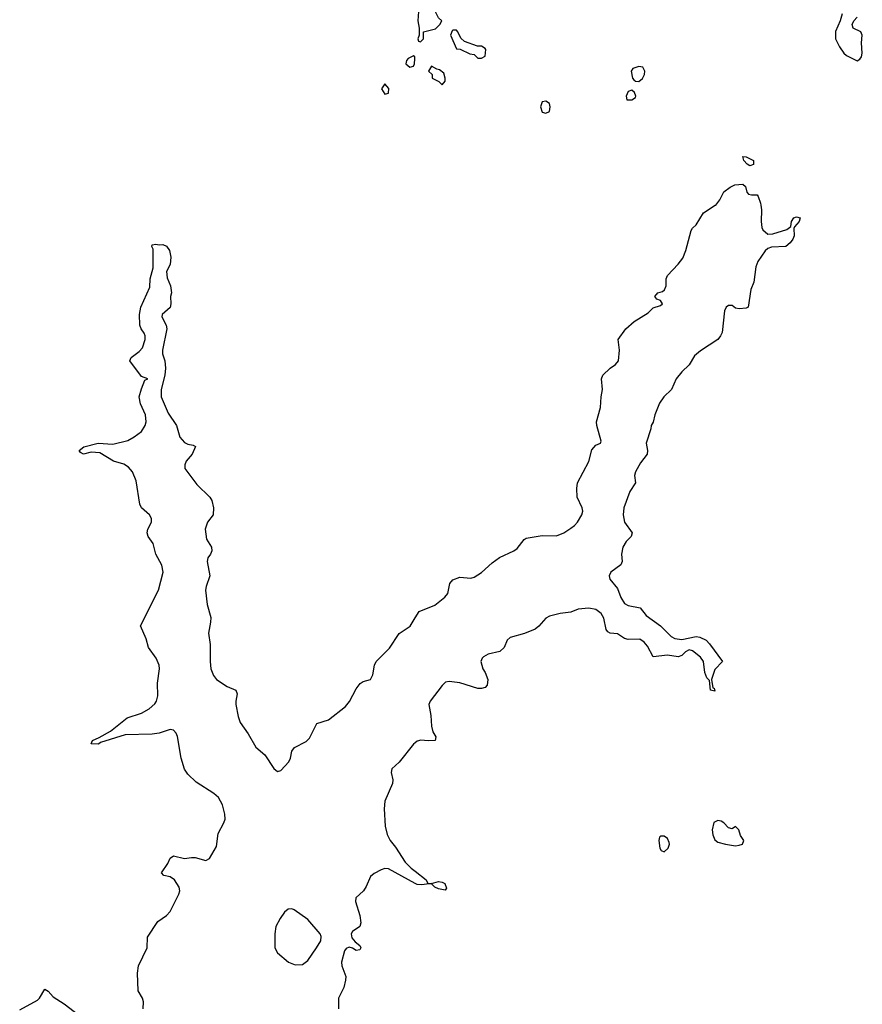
# Model space of a CAD drawing. Header units: inches. Extents: x 2396598 to 2566999, y 262085 to 451979.
# Tile 199 of 256: x 2497790 to 2502498, y 375535 to 381037. Entities that reach past the tile are written whole.
import ezdxf

# ---------------------------------------------------------------- set-up
doc = ezdxf.new("R2010")
doc.units = ezdxf.units.IN
doc.header["$MEASUREMENT"] = 0
for name, color, linetype in [('C4397', 7, 'Continuous'), ('C4398', 7, 'Continuous'), ('C5307', 7, 'Continuous'), ('C5308', 7, 'Continuous')]:
    doc.layers.add(name, color=color, linetype=linetype)

msp = doc.modelspace()

# ---------------------------------------------------------------- linework, layer by layer
at = {"layer": 'C4397', "color": 5, "elevation": 20}
for points in [[(2498479.3, 375510), (2498480.9, 375550), (2498476, 375570), (2498452.3, 375610), (2498447.3, 375710), (2498454.5, 375750), (2498502.6, 375850), (2498503.7, 375910), (2498562.4, 375997.6), (2498610, 376030.8), (2498630, 376054.8), (2498679.3, 376150), (2498685.2, 376170), (2498681.2, 376190), (2498655.1, 376230), (2498630, 376247), (2498594.6, 376254.6), (2498582, 376270), (2498617.7, 376322.3), (2498630, 376351), (2498650, 376364.9), (2498710, 376350.4), (2498750, 376356.5), (2498770, 376354.9), (2498830, 376339.3), (2498850, 376350.6), (2498890, 376417.3), (2498899.4, 376490), (2498931.4, 376550), (2498937.5, 376570), (2498937.1, 376597.1), (2498923.4, 376650), (2498901.4, 376690), (2498874.2, 376714.2), (2498776.9, 376776.9), (2498730, 376822), (2498711, 376850), (2498691.4, 376910), (2498672.6, 377032.6), (2498665, 377050), (2498650, 377066.6), (2498630, 377070.7), (2498570, 377051.3), (2498530, 377045.3), (2498378.4, 377041.6), (2498242.3, 376997.7), (2498230, 376989.8), (2498189, 376990), (2498197.2, 377010), (2498234.5, 377025.5), (2498297.6, 377062.4), (2498390, 377136.1), (2498470, 377162), (2498514.1, 377185.9), (2498545.3, 377214.7), (2498554.1, 377230), (2498561.1, 377258.9), (2498560.4, 377330), (2498571.1, 377410), (2498568.4, 377430), (2498551.6, 377470), (2498509.8, 377530), (2498497.2, 377577.2), (2498465.2, 377650), (2498565.7, 377850), (2498591.8, 377950), (2498584.8, 377990), (2498551, 378050), (2498536, 378110), (2498507.2, 378150), (2498501.5, 378170), (2498506.2, 378190), (2498527.2, 378230), (2498527.1, 378250), (2498515.1, 378270), (2498470, 378309.6), (2498460.4, 378330), (2498440, 378460), (2498420.4, 378510), (2498397.6, 378537.6), (2498372.6, 378552.6), (2498313.3, 378570), (2498237.4, 378617.4), (2498190, 378620.5), (2498146, 378610), (2498130, 378618), (2498122, 378630), (2498148.7, 378650), (2498229, 378670), (2498310, 378664.6), (2498394, 378686), (2498430, 378706), (2498470, 378736), (2498491.1, 378770), (2498497.2, 378790), (2498492.8, 378830), (2498464.1, 378890), (2498458, 378930), (2498470, 378974.8), (2498490, 379022), (2498506, 379030), (2498470, 379042.7), (2498405.6, 379130), (2498412, 379150), (2498457.8, 379182.2), (2498476.5, 379203.5), (2498491.1, 379250), (2498491.5, 379271.5), (2498486.3, 379286.3), (2498469, 379309), (2498461.1, 379330), (2498458.7, 379390), (2498467.6, 379430), (2498517.8, 379542.2), (2498519.7, 379590), (2498535.6, 379650), (2498536.4, 379736.4), (2498535.3, 379755.3), (2498527.4, 379770), (2498530, 379778.8), (2498550, 379782.8), (2498570, 379778.8), (2498590, 379781), (2498610, 379771), (2498627, 379747), (2498634.9, 379710), (2498630.3, 379670), (2498610.4, 379630), (2498613.8, 379593.8), (2498632.7, 379550), (2498639.1, 379510), (2498633.4, 379490), (2498633.7, 379450), (2498630, 379429.5), (2498586, 379390), (2498584, 379376), (2498608, 379330), (2498611.7, 379310), (2498587.9, 379190), (2498587.6, 379170), (2498601.7, 379130), (2498604.9, 379090), (2498601.5, 379050), (2498580.2, 378970), (2498581.1, 378930), (2498619.4, 378839.4), (2498665.4, 378770), (2498685, 378705), (2498710, 378674.7), (2498730, 378665.2), (2498759.7, 378659.7), (2498771.7, 378651.7), (2498753.1, 378610), (2498720.7, 378570), (2498712.3, 378550), (2498712.6, 378530), (2498780.6, 378440.6), (2498852.1, 378370), (2498863.2, 378350), (2498873.5, 378310), (2498870.2, 378270), (2498839.7, 378230), (2498826, 378190), (2498834, 378134), (2498861.1, 378090), (2498863.1, 378070), (2498856.5, 378050), (2498841.3, 378030), (2498837.5, 378010), (2498852, 377930), (2498831.4, 377870), (2498828.8, 377850), (2498836.6, 377770), (2498857.1, 377697.2), (2498856.5, 377670), (2498844.9, 377610), (2498854.6, 377545.4), (2498854.1, 377450), (2498858.4, 377410), (2498872.3, 377372.3), (2498890.1, 377350.1), (2498950, 377311.2), (2498997.6, 377290), (2499005.5, 377270), (2498996.9, 377230), (2498997.6, 377210), (2499010, 377142.8), (2499021.3, 377110), (2499067, 377047), (2499110, 376971.5), (2499160.2, 376930), (2499210, 376852.2), (2499230, 376835.3), (2499250, 376842), (2499293.5, 376890), (2499303.5, 376910), (2499309.7, 376950), (2499325.1, 376970), (2499390, 377004.4), (2499410, 377021.6), (2499450, 377104.9), (2499514.5, 377125.5), (2499610, 377198.9), (2499632.5, 377227.5), (2499670, 377298.7), (2499692.7, 377327.3), (2499710, 377339.6), (2499750, 377350.4), (2499763.2, 377376.8), (2499773.1, 377430), (2499781.6, 377450), (2499855.4, 377524.6), (2499910, 377607.2), (2499971.9, 377648.1), (2500000, 377694.8)], [(2500000, 376997.3), (2499990, 376989.8), (2499910.9, 376889.1), (2499870, 376851.1), (2499865.4, 376830), (2499874.7, 376790), (2499873.7, 376770), (2499831.1, 376670), (2499826.8, 376626.8), (2499831.5, 376530), (2499843.9, 376483.9), (2499859.3, 376450), (2499890, 376413), (2499944.4, 376330), (2499976.9, 376296.9), (2500000, 376278.5)], [(2500000, 376211.1), (2499850, 376291.6), (2499830, 376293.6), (2499810, 376287.1), (2499770, 376265.5), (2499750.6, 376249.4), (2499726, 376194), (2499710.2, 376170), (2499668.2, 376130), (2499667, 376110), (2499691.1, 376031.1), (2499696.2, 375990), (2499690, 375969.8), (2499650, 375941.6), (2499641.7, 375930), (2499645.9, 375905.9), (2499664.1, 375884.1), (2499690, 375863.1), (2499696.5, 375850), (2499690, 375838.9), (2499670, 375836.4), (2499650, 375848.9), (2499630, 375854.7), (2499613.6, 375846.4), (2499605, 375835), (2499588.3, 375770), (2499589.5, 375750), (2499611.9, 375690), (2499610.7, 375670), (2499600.4, 375630), (2499570.7, 375570), (2499571.1, 375510)], [(2497790, 375504.7), (2497890, 375558.5), (2497901.5, 375570), (2497930, 375620.7), (2497950, 375608.5), (2497977.5, 375577.5), (2498038.6, 375538.6), (2498150, 375452.8)]]:
    msp.add_lwpolyline(points, dxfattribs=at)
msp.add_lwpolyline([(2499310, 376069), (2499290, 376066.1), (2499270, 376050.6), (2499244.6, 376015.4), (2499221.6, 375970), (2499216.1, 375930), (2499215.9, 375850), (2499230, 375823.2), (2499291.2, 375770), (2499330, 375756.1), (2499370, 375758.4), (2499399.2, 375780.8), (2499448.7, 375850), (2499472.1, 375890), (2499474.5, 375914.5), (2499469.7, 375930), (2499399.7, 376010), (2499323, 376063)], close=True, dxfattribs=at)
at = {"layer": 'C4398', "color": 5, "elevation": 40}
for points in [[(2499990, 380835.3), (2499959.8, 380820.2), (2499951.3, 380810), (2499946.8, 380790), (2499970, 380771), (2499990, 380778), (2499996, 380790), (2499998, 380818), (2499998, 380830)], [(2499830, 380678), (2499811.3, 380650), (2499830, 380621), (2499850, 380626), (2499852.9, 380652.9)]]:
    msp.add_lwpolyline(points, close=True, dxfattribs=at)
at = {"layer": 'C5307', "color": 5, "elevation": 20}
for points in [[(2501931.7, 380000), (2501935.1, 379975.1), (2501933, 379910), (2501936.8, 379876.8), (2501943, 379863), (2501970, 379838.8), (2501998.9, 379841.1), (2502075.5, 379864.5), (2502098, 379882), (2502102.7, 379910), (2502115.3, 379930), (2502130, 379936.3), (2502150.8, 379930), (2502146, 379910), (2502119.6, 379880.4), (2502116, 379870), (2502117.3, 379830), (2502110.6, 379810), (2502094.8, 379790), (2502070, 379769.6), (2501990, 379766.6), (2501970, 379758.4), (2501954.5, 379745.5), (2501914, 379686), (2501903.4, 379656.6), (2501891.6, 379570), (2501875.8, 379530), (2501861, 379430), (2501850, 379424.5), (2501810, 379420.7), (2501790, 379426), (2501770, 379440.9), (2501750, 379440.9), (2501737.3, 379430), (2501728.2, 379410), (2501715.6, 379290), (2501706.4, 379270), (2501690, 379249.8), (2501593.1, 379186.9), (2501560.9, 379159.1), (2501530, 379107.8), (2501490, 379069.7), (2501457.8, 379030), (2501432.2, 378970), (2501389.4, 378930.6), (2501365.4, 378894.6), (2501339.5, 378830), (2501330, 378788), (2501318, 378770), (2501317.3, 378750), (2501290.3, 378670), (2501297.6, 378630), (2501295.8, 378610), (2501259, 378561), (2501230.4, 378510), (2501226, 378490), (2501230.8, 378450), (2501199.9, 378400.1), (2501165, 378310), (2501161.2, 378270), (2501169.2, 378230), (2501213, 378170), (2501206.4, 378150), (2501178.2, 378121.8), (2501160.9, 378090), (2501153.1, 378050), (2501155.6, 378010), (2501148.6, 377991.4), (2501093.4, 377950), (2501083.6, 377930), (2501087.6, 377910), (2501130, 377858.7), (2501148.3, 377808.3), (2501170, 377775.8), (2501190, 377764.1), (2501257.1, 377750), (2501290, 377707.2), (2501370, 377650.3), (2501430, 377590.2), (2501450, 377579.2), (2501490, 377573.5), (2501570, 377590.2), (2501590, 377587.6), (2501625.3, 377570), (2501644.6, 377550), (2501716.3, 377450), (2501674.2, 377405.8), (2501656, 377350), (2501663.6, 377303.6), (2501670, 377302), (2501674, 377286), (2501649.6, 377290), (2501644.7, 377344.7), (2501630, 377359), (2501618.4, 377390), (2501611.1, 377451.1), (2501594.2, 377474.2), (2501550, 377509.6), (2501530, 377516.3), (2501510, 377505.6), (2501490, 377484.2), (2501470, 377477.1), (2501410, 377486.6), (2501330, 377476), (2501296.9, 377536.9), (2501278.5, 377558.5), (2501254.9, 377574.9), (2501190, 377573.1), (2501170, 377579.1), (2501130, 377604.7), (2501090, 377608.5), (2501076.4, 377616.4), (2501067.2, 377630), (2501053.4, 377693.4), (2501039.5, 377719.5), (2501010, 377741.1), (2500970, 377749.1), (2500910, 377743.5), (2500870, 377727.1), (2500810, 377719.8), (2500750, 377704.1), (2500730, 377692.8), (2500691.1, 377648.9), (2500670, 377632.3), (2500610, 377607.9), (2500530, 377584.8), (2500514.3, 377570), (2500496.9, 377530), (2500473, 377507), (2500408.1, 377491.9), (2500382.3, 377477.7), (2500373.4, 377470), (2500366.4, 377450), (2500377.6, 377410), (2500390.3, 377390), (2500405.3, 377350), (2500401.1, 377318.9), (2500390, 377306), (2500370, 377299.5), (2500350, 377300.7), (2500250, 377332.3), (2500190, 377338.4), (2500170, 377335.1), (2500150, 377317.6), (2500084.4, 377230), (2500076.1, 377210), (2500086.9, 377150), (2500090.3, 377090), (2500098, 377058), (2500114.8, 377030), (2500111, 377010), (2500072.7, 377007.3), (2500031.5, 377011.5), (2500010, 377004.8), (2500000, 376997.3)], [(2500000, 377694.8), (2500021.1, 377730), (2500110, 377766.5), (2500165.7, 377810), (2500182.7, 377830), (2500193.4, 377886.6), (2500210, 377906.7), (2500250, 377922), (2500310, 377917.1), (2500330, 377921.6), (2500370, 377948.4), (2500430, 378003.1), (2500470, 378032.2), (2500551.8, 378070), (2500570, 378082.6), (2500607.8, 378132.2), (2500620.5, 378139.5), (2500710, 378154.4), (2500790, 378152.4), (2500830, 378169.2), (2500870, 378195.9), (2500890, 378210.2), (2500905.8, 378230), (2500931.5, 378270), (2500936, 378290), (2500932.7, 378310), (2500905.2, 378370), (2500902.8, 378417.2), (2500907.3, 378450), (2500970.8, 378569.2), (2500986.2, 378633.8), (2501010, 378659.1), (2501035.3, 378670), (2501038, 378682), (2501014.7, 378770), (2501013.5, 378790), (2501034.8, 378870), (2501038.9, 378930), (2501047.1, 378970), (2501041.1, 379030), (2501048.6, 379050), (2501090, 379090.3), (2501119, 379110), (2501135.3, 379130), (2501140.9, 379190), (2501133.2, 379250), (2501176, 379310), (2501222.9, 379350), (2501301.1, 379398.9), (2501330, 379427.3), (2501370, 379440.7), (2501381.2, 379450), (2501370, 379468.7), (2501350, 379475.3), (2501339, 379490), (2501355.3, 379510), (2501381.6, 379518.4), (2501392.9, 379527.1), (2501402, 379550), (2501402.6, 379590), (2501410, 379607.3), (2501469.8, 379670.2), (2501495.4, 379704.6), (2501512.2, 379747.8), (2501541.1, 379858.9), (2501548.3, 379871.7), (2501570, 379890.7), (2501610, 379957.1), (2501676.7, 380000)], [(2500000, 376278.5), (2500060.7, 376230), (2500070.8, 376210.8), (2500090, 376210.6), (2500130, 376221.3), (2500150, 376218.7), (2500164.9, 376210), (2500175.5, 376184.5), (2500166.8, 376173.2), (2500130, 376179.7), (2500109.3, 376190), (2500089.5, 376209.5), (2500036.7, 376203.3), (2500010, 376205.7), (2500000, 376211.1)]]:
    msp.add_lwpolyline(points, dxfattribs=at)
at = {"layer": 'C5307', "color": 5, "elevation": 40}
for points in [[(2501690, 376562), (2501668, 376552), (2501659.1, 376510), (2501663, 376483), (2501674.8, 376454.8), (2501690, 376442), (2501734, 376430), (2501790, 376420.7), (2501810, 376424), (2501828, 376430), (2501835.3, 376450), (2501818, 376478), (2501808, 376510), (2501790, 376528), (2501770, 376515.3), (2501750, 376522), (2501725.2, 376550), (2501710, 376559.5)], [(2501390, 376475.3), (2501370, 376475.3), (2501364.7, 376470), (2501361, 376450), (2501367.3, 376407.3), (2501374.8, 376394.8), (2501390, 376386.8), (2501413, 376407), (2501420.9, 376430), (2501418.9, 376438.9), (2501410, 376462)]]:
    msp.add_lwpolyline(points, close=True, dxfattribs=at)
at = {"layer": 'C5308', "color": 5}
for points, elevation in [([(2500070, 381098), (2500030.8, 381089.2), (2500018, 381082), (2500014.8, 381030), (2500022, 380990), (2500022, 380950), (2500014, 380930), (2500018, 380918), (2500030, 380914), (2500046, 380930), (2500046, 380970), (2500113.2, 380986.8), (2500138, 381010), (2500148, 381030), (2500130, 381048), (2500109.3, 381089.3), (2500096.5, 381096.5)], 40), ([(2500230, 380978), (2500210, 380978), (2500206, 380974), (2500198, 380950), (2500230, 380874), (2500251.6, 380871.6), (2500305.4, 380845.4), (2500330, 380842), (2500350, 380822), (2500370, 380822), (2500390, 380834), (2500394, 380870), (2500390, 380875.3), (2500370, 380888.7), (2500348.7, 380888.7), (2500274.6, 380914.6), (2500254.6, 380934.6), (2500238, 380970)], 40), ([(2500090, 380778), (2500074, 380750), (2500094, 380730), (2500094, 380710), (2500131.6, 380691.6), (2500150, 380674), (2500167.3, 380692.7), (2500168, 380710), (2500159, 380739), (2500136.4, 380756.4), (2500120.4, 380760.4)], 40), ([(2501250, 380774.7), (2501215.9, 380764.1), (2501207.3, 380750), (2501214.9, 380710), (2501221.5, 380701.5), (2501230, 380693), (2501250, 380692.4), (2501270, 380708.2), (2501281.6, 380730), (2501282.4, 380750), (2501271, 380771)], 40), ([(2501210, 380642.7), (2501190, 380636), (2501178.8, 380610), (2501182, 380590), (2501210, 380588.5), (2501230, 380602.8), (2501233.3, 380610), (2501225.2, 380630)], 40), ([(2500730, 380582), (2500710, 380578), (2500700.5, 380550), (2500710, 380521), (2500730, 380514.8), (2500750, 380524.7), (2500754.5, 380550), (2500750, 380568)], 40), ([(2501870, 380221.2), (2501855.3, 380230), (2501835.3, 380250), (2501830, 380272), (2501850, 380271), (2501890.6, 380250.6), (2501890, 380228.7)], 20)]:
    msp.add_lwpolyline(points, close=True, dxfattribs=dict(at, elevation=elevation))
for points, elevation in [([(2502384.6, 381070), (2502374, 381030), (2502348.4, 380971.6), (2502348.1, 380930), (2502370, 380885.5), (2502394.9, 380850), (2502410, 380836.4), (2502470, 380808), (2502483.9, 380816.1), (2502493.3, 380830), (2502496.3, 380850), (2502493.1, 380906.9), (2502498, 380950), (2502489.4, 380969.4), (2502446.6, 380990), (2502440.9, 381010), (2502450, 381031), (2502470, 381051)], 40), ([(2501676.7, 380000), (2501678.7, 380001.3), (2501701.2, 380030), (2501725.2, 380074.8), (2501759.3, 380100.7), (2501786, 380114), (2501830, 380118.8), (2501844.5, 380104.5), (2501853.7, 380073.7), (2501863, 380063), (2501878, 380058), (2501910, 380058.8), (2501916.3, 380050), (2501930, 380012), (2501931.7, 380000)], 20)]:
    msp.add_lwpolyline(points, dxfattribs=dict(at, elevation=elevation))

doc.saveas('drawing.dxf')
